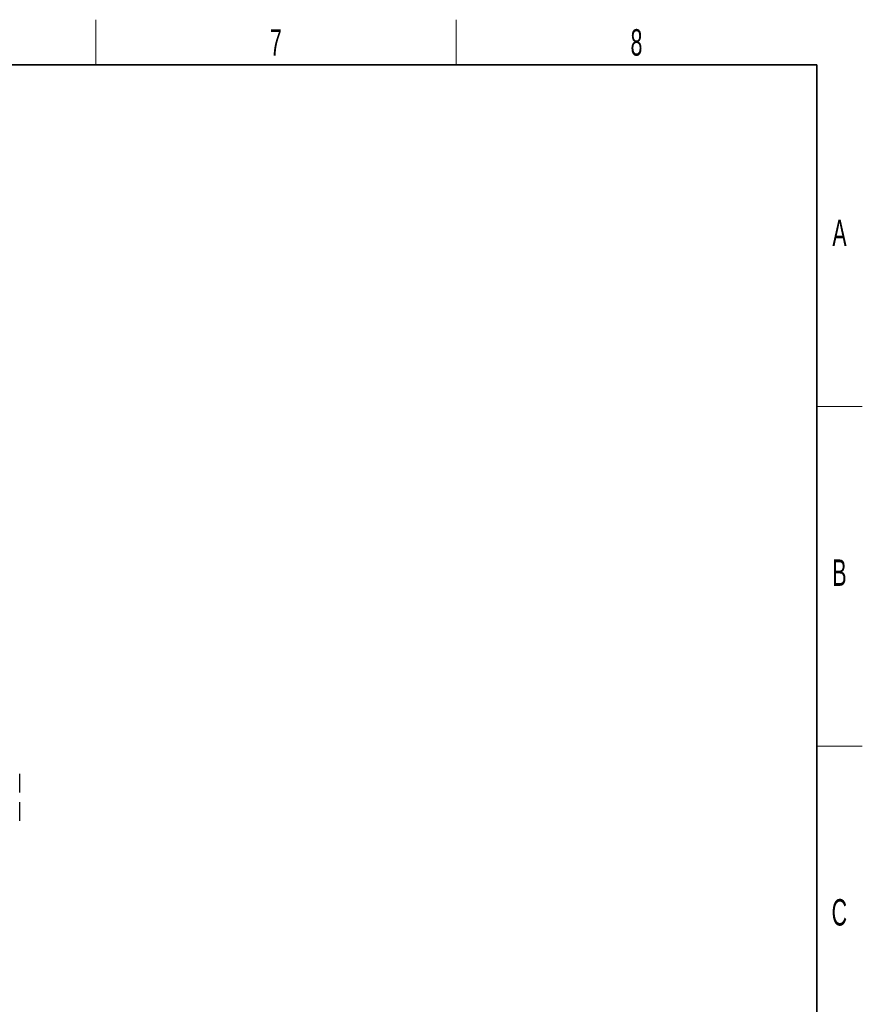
# Paper-space layout 'Blatt5' of a CAD drawing. Header units: millimetres. Extents: x 5 to 418, y 2 to 292.
# Tile 22 of 22: x 302 to 414, y 158 to 288. Entities that reach past the tile are written whole.
import ezdxf

# ---------------------------------------------------------------- set-up
doc = ezdxf.new("R2010")
doc.units = ezdxf.units.MM
doc.layers.add('SLD-0', color=7, linetype='Continuous')
doc.styles.add('SLDTEXTSTYLE0', font='TXT', dxfattribs={"width": 0.605})

psp = doc.layouts.new('Blatt5')

# ---------------------------------------------------------------- linework, layer by layer
at = {"color": 7, "linetype": 'Continuous', "lineweight": 25}
for p, q in [((302.4411, 186.5489), (302.4411, 188.5797)), ((302.4411, 186.1048), (302.4411, 186.5489)), ((302.4411, 183.6482), (302.4411, 184.8298)), ((302.4411, 182.3548), (302.4411, 183.6482))]:
    psp.add_line(p, q, dxfattribs=at)
at = {"layer": 'SLD-0', "lineweight": 18}
for p, q in [((312.5, 282.5), (312.5, 288.5)), ((360.25, 282.5), (360.25, 288.5)), ((408, 237.25), (414, 237.25)), ((408, 192.25), (414, 192.25))]:
    psp.add_line(p, q, dxfattribs=at)
at = {"layer": 'SLD-0', "lineweight": 35}
for p, q in [((408, 282.5), (26, 282.5)), ((408, 12), (408, 282.5))]:
    psp.add_line(p, q, dxfattribs=at)

# ---------------------------------------------------------------- texts
at = {"layer": 'SLD-0', "char_height": 3.5, "attachment_point": 2, "style": 'SLDTEXTSTYLE0'}
for s, insert in [('7', (336.3527, 287.243)), ('8', (384.1027, 287.243)), ('A', (410.9816, 262.0011)), ('B', (410.9816, 217.0011)), ('C', (410.9597, 172.0011))]:
    psp.add_mtext(s, dxfattribs=dict(at, insert=insert))

doc.saveas('drawing.dxf')
